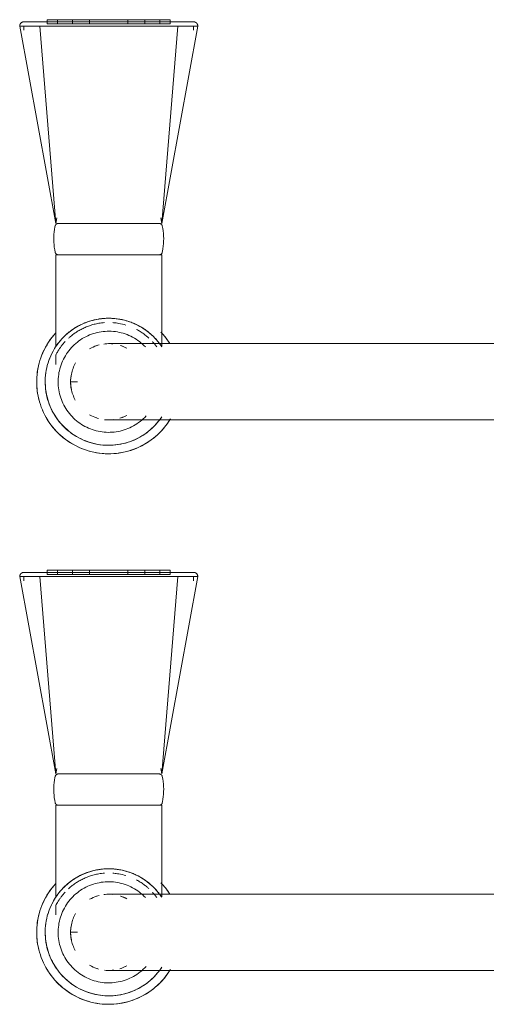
# Model space of a CAD drawing. Header units: millimetres. Extents: x -281 to 121694, y -16481 to 65128.
# Tile 30 of 256: x 21169 to 21279, y 13383 to 13615. Entities that reach past the tile are written whole.
import ezdxf

# ---------------------------------------------------------------- set-up
doc = ezdxf.new("R2010")
doc.units = ezdxf.units.MM
doc.layers.add('A--L74__VasteSanitaireVoorz', color=1, linetype='Continuous', lineweight=5)
doc.layers.add('A--L82__LosseGebruikersInvent', color=1, linetype='Continuous', lineweight=5)

# ---------------------------------------------------------------- blocks, each defined once
blk = doc.blocks.new('NLRS_82_FU_UN_spoekbak_gen_kad - spoelbak dxbxh 900x900x957-V434-L_80_ 16')
at = {"layer": 'A--L74__VasteSanitaireVoorz'}
for p, q in [((37.39, -44.82), (84, -36.32)), ((84, -41.04), (84, -36.32)), ((167.39, -44.82), (214, -36.32)), ((214, -41.04), (214, -36.32)), ((84, -37.32), (83, -37.32)), ((214, -37.32), (213, -37.32)), ((37.39, -44.82), (84, -41.04)), ((84, -73.61), (84, -41.04)), ((167.39, -44.82), (214, -41.04)), ((214, -73.61), (214, -41.04)), ((85.5, -42.82), (84.5, -42.82)), ((84.5, -42.82), (84.5, -71.82)), ((84.5, -42.82), (84.5, -71.82)), ((85.5, -71.82), (85.5, -42.82)), ((85.5, -71.82), (85.5, -42.82)), ((215.5, -42.82), (214.5, -42.82)), ((214.5, -42.82), (214.5, -71.82)), ((214.5, -42.82), (214.5, -71.82)), ((215.5, -71.82), (215.5, -42.82)), ((215.5, -71.82), (215.5, -42.82)), ((6.3, -44.82), (4.1, -44.82)), ((30, -44.82), (8.29, -44.82)), ((30, -69.82), (30, -44.82)), ((38.71, -45.05), (37.39, -44.82)), ((37.39, -45.25), (37.39, -69.4)), ((85.5, -45.24), (84.5, -45.24)), ((84.5, -45.24), (84.5, -69.41)), ((84.5, -45.24), (84.5, -69.41)), ((84.5, -69.41), (84.5, -45.24)), ((84.5, -69.41), (84.5, -45.24)), ((85.5, -69.41), (85.5, -45.24)), ((85.5, -69.41), (85.5, -45.24)), ((85.5, -45.24), (85.5, -69.41)), ((85.5, -45.24), (85.5, -69.41)), ((136.3, -44.82), (134.1, -44.82)), ((160, -44.82), (138.29, -44.82)), ((160, -69.82), (160, -44.82)), ((168.71, -45.05), (167.39, -44.82)), ((167.39, -45.25), (167.39, -69.4)), ((215.5, -45.24), (214.5, -45.24)), ((214.5, -45.24), (214.5, -69.41)), ((214.5, -45.24), (214.5, -69.41)), ((214.5, -69.41), (214.5, -45.24)), ((214.5, -69.41), (214.5, -45.24)), ((215.5, -69.41), (215.5, -45.24)), ((215.5, -69.41), (215.5, -45.24)), ((215.5, -45.24), (215.5, -69.41)), ((215.5, -45.24), (215.5, -69.41)), ((0, -48.49), (0, -49.97)), ((85.5, -48.79), (84.5, -48.79)), ((84.5, -48.79), (84.5, -65.85)), ((84.5, -48.79), (84.5, -65.85)), ((84.5, -65.85), (84.5, -48.79)), ((84.5, -65.85), (84.5, -48.79)), ((85.5, -65.85), (85.5, -48.79)), ((85.5, -65.85), (85.5, -48.79)), ((85.5, -48.79), (85.5, -65.85)), ((85.5, -48.79), (85.5, -65.85)), ((130, -48.49), (130, -49.97)), ((215.5, -48.79), (214.5, -48.79)), ((214.5, -48.79), (214.5, -65.85)), ((214.5, -48.79), (214.5, -65.85)), ((214.5, -65.85), (214.5, -48.79)), ((214.5, -65.85), (214.5, -48.79)), ((215.5, -65.85), (215.5, -48.79)), ((215.5, -65.85), (215.5, -48.79)), ((215.5, -48.79), (215.5, -65.85)), ((215.5, -48.79), (215.5, -65.85)), ((85.5, -52.79), (84.5, -52.79)), ((84.5, -52.79), (84.5, -61.86)), ((84.5, -52.79), (84.5, -61.86)), ((84.5, -61.86), (84.5, -52.79)), ((84.5, -61.86), (84.5, -52.79)), ((85.5, -61.86), (85.5, -52.79)), ((85.5, -61.86), (85.5, -52.79)), ((85.5, -52.79), (85.5, -61.86)), ((85.5, -52.79), (85.5, -61.86)), ((215.5, -52.79), (214.5, -52.79)), ((214.5, -52.79), (214.5, -61.86)), ((214.5, -52.79), (214.5, -61.86)), ((214.5, -61.86), (214.5, -52.79)), ((214.5, -61.86), (214.5, -52.79)), ((215.5, -61.86), (215.5, -52.79)), ((215.5, -61.86), (215.5, -52.79)), ((215.5, -52.79), (215.5, -61.86)), ((215.5, -52.79), (215.5, -61.86)), ((84, -59.18), (84, -55.47)), ((214, -59.18), (214, -55.47)), ((84.5, -61.86), (85.5, -61.86)), ((214.5, -61.86), (215.5, -61.86)), ((84.5, -65.85), (85.5, -65.85)), ((214.5, -65.85), (215.5, -65.85)), ((37.39, -69.82), (38.71, -69.6)), ((84.5, -69.41), (85.5, -69.41)), ((167.39, -69.82), (168.71, -69.6)), ((214.5, -69.41), (215.5, -69.41)), ((8.39, -69.82), (30, -69.82)), ((37.39, -69.82), (84, -78.33)), ((37.39, -69.82), (84, -73.61)), ((84.5, -71.82), (85.5, -71.82)), ((138.39, -69.82), (160, -69.82)), ((167.39, -69.82), (214, -78.33)), ((167.39, -69.82), (214, -73.61)), ((214.5, -71.82), (215.5, -71.82)), ((84, -73.61), (84, -72.93)), ((84, -78.33), (84, -73.61)), ((214, -73.61), (214, -72.93)), ((214, -78.33), (214, -73.61)), ((83, -77.33), (84, -77.33)), ((213, -77.33), (214, -77.33)), ((-9, -87.32), (-9, -177.32)), ((9, -177.32), (9, -87.32)), ((121, -87.32), (121, -177.32)), ((139, -177.32), (139, -87.32))]:
    blk.add_line(p, q, dxfattribs=at)
at = {"layer": 'A--L74__VasteSanitaireVoorz', "flags": 128}
for points in [[(84, -36.32), (84.04, -36.32), (84.08, -36.32), (84.12, -36.33), (84.16, -36.33), (84.2, -36.34), (84.24, -36.35), (84.28, -36.36), (84.31, -36.37), (84.35, -36.38), (84.39, -36.4), (84.43, -36.41), (84.46, -36.43), (84.5, -36.45), (84.53, -36.47), (84.56, -36.49), (84.6, -36.52), (84.63, -36.54), (84.66, -36.57), (84.69, -36.59), (84.72, -36.62), (84.74, -36.65), (84.77, -36.68), (84.8, -36.71), (84.82, -36.75), (84.84, -36.78), (84.86, -36.81), (84.88, -36.85), (84.9, -36.88), (84.92, -36.92), (84.93, -36.96), (84.95, -36.99), (84.96, -37.03), (84.97, -37.07), (84.98, -37.11), (84.99, -37.15), (84.99, -37.19), (85, -37.23), (85, -37.27), (85, -37.31), (85, -37.32)], [(214, -36.32), (214.04, -36.32), (214.08, -36.32), (214.12, -36.33), (214.16, -36.33), (214.2, -36.34), (214.24, -36.35), (214.28, -36.36), (214.31, -36.37), (214.35, -36.38), (214.39, -36.4), (214.43, -36.41), (214.46, -36.43), (214.5, -36.45), (214.53, -36.47), (214.56, -36.49), (214.6, -36.52), (214.63, -36.54), (214.66, -36.57), (214.69, -36.59), (214.72, -36.62), (214.74, -36.65), (214.77, -36.68), (214.8, -36.71), (214.82, -36.75), (214.84, -36.78), (214.86, -36.81), (214.88, -36.85), (214.9, -36.88), (214.92, -36.92), (214.93, -36.96), (214.95, -36.99), (214.96, -37.03), (214.97, -37.07), (214.98, -37.11), (214.99, -37.15), (214.99, -37.19), (215, -37.23), (215, -37.27), (215, -37.31), (215, -37.32)], [(85, -37.32), (85, -37.32), (85, -37.34), (85, -37.36), (85, -37.4), (85, -37.43)], [(85, -41.36), (85, -41.14), (85, -40.92), (85, -40.7), (85, -40.49), (85, -40.28), (85, -40.07), (85, -39.87), (85, -39.68), (85, -39.49), (85, -39.31), (85, -39.13), (85, -38.97), (85, -38.8), (85, -38.65), (85, -38.5), (85, -38.36), (85, -38.23), (85, -38.11), (85, -37.99), (85, -37.89), (85, -37.79), (85, -37.7), (85, -37.62), (85, -37.55), (85, -37.49), (85, -37.44), (85, -37.39), (85, -37.36), (85, -37.34), (85, -37.32), (85, -37.32)], [(85, -37.43), (85, -37.84), (85, -38.33), (85, -38.89), (85, -39.53), (85, -40.24), (85, -41.03), (85, -41.88), (85, -42.81), (85, -43.8), (85, -44.86), (85, -45.99), (85, -47.18), (85, -48.43), (85, -49.74), (85, -51.11), (85, -52.53), (85, -53.39)], [(215, -37.32), (215, -37.32), (215, -37.34), (215, -37.36), (215, -37.4), (215, -37.43)], [(215, -41.36), (215, -41.14), (215, -40.92), (215, -40.7), (215, -40.49), (215, -40.28), (215, -40.07), (215, -39.87), (215, -39.68), (215, -39.49), (215, -39.31), (215, -39.13), (215, -38.97), (215, -38.8), (215, -38.65), (215, -38.5), (215, -38.36), (215, -38.23), (215, -38.11), (215, -37.99), (215, -37.89), (215, -37.79), (215, -37.7), (215, -37.62), (215, -37.55), (215, -37.49), (215, -37.44), (215, -37.39), (215, -37.36), (215, -37.34), (215, -37.32), (215, -37.32)], [(215, -37.43), (215, -37.84), (215, -38.33), (215, -38.89), (215, -39.53), (215, -40.24), (215, -41.03), (215, -41.88), (215, -42.81), (215, -43.8), (215, -44.86), (215, -45.99), (215, -47.18), (215, -48.43), (215, -49.74), (215, -51.11), (215, -52.53), (215, -53.39)], [(0, -40.32), (-0.68, -40.34), (-1.36, -40.38), (-2.04, -40.45), (-2.71, -40.54), (-3.38, -40.66), (-4.04, -40.81), (-4.7, -40.99), (-5.35, -41.19), (-5.99, -41.41), (-6.62, -41.67), (-7.24, -41.94), (-7.85, -42.25), (-8.45, -42.57), (-9.03, -42.92), (-9.6, -43.29), (-10.15, -43.69), (-10.69, -44.11), (-11.21, -44.54), (-11.71, -45), (-12.2, -45.48), (-12.66, -45.98), (-13.1, -46.49), (-13.53, -47.03), (-13.93, -47.57), (-14.31, -48.14), (-14.66, -48.72), (-14.99, -49.31), (-15.3, -49.92), (-15.59, -50.54), (-15.84, -51.16), (-16.08, -51.8), (-16.29, -52.45), (-16.47, -53.11), (-16.62, -53.77), (-16.75, -54.43), (-16.85, -55.11), (-16.93, -55.78), (-16.98, -56.46), (-17, -57.14), (-16.99, -57.82), (-16.96, -58.5), (-16.9, -59.18), (-16.81, -59.85), (-16.7, -60.52), (-16.56, -61.19), (-16.39, -61.85), (-16.19, -62.5), (-15.97, -63.14), (-15.73, -63.77), (-15.46, -64.4), (-15.16, -65.01), (-14.84, -65.61), (-14.5, -66.2), (-14.13, -66.77), (-13.74, -67.33), (-13.33, -67.87), (-12.9, -68.39), (-12.45, -68.9), (-11.97, -69.39), (-11.48, -69.86), (-10.97, -70.31), (-10.44, -70.74), (-9.9, -71.14), (-9.34, -71.53), (-8.76, -71.89)], [(11.48, -44.79), (10.97, -44.34), (10.44, -43.91), (9.9, -43.5), (9.34, -43.12), (8.76, -42.76), (8.17, -42.42), (7.57, -42.1), (6.96, -41.81), (6.33, -41.55), (5.69, -41.31), (5.05, -41.09), (4.4, -40.9), (3.74, -40.74), (3.07, -40.6), (2.4, -40.49), (1.72, -40.41), (1.05, -40.36), (0.37, -40.33), (0, -40.32)], [(85, -73.28), (85, -71.42), (85, -69.53), (85, -67.62), (85, -65.7), (85, -63.76), (85, -61.81), (85, -59.86), (85, -57.9), (85, -55.94), (85, -53.98), (85, -52.03), (85, -50.09), (85, -48.15), (85, -46.24), (85, -44.34), (85, -42.46), (85, -41.36)], [(130, -40.32), (129.32, -40.34), (128.64, -40.38), (127.96, -40.45), (127.29, -40.54), (126.62, -40.66), (125.96, -40.81), (125.3, -40.99), (124.65, -41.19), (124.01, -41.41), (123.38, -41.67), (122.76, -41.94), (122.15, -42.25), (121.55, -42.57), (120.97, -42.92), (120.4, -43.29), (119.85, -43.69), (119.31, -44.11), (118.79, -44.54), (118.29, -45), (117.8, -45.48), (117.34, -45.98), (116.9, -46.49), (116.47, -47.03), (116.07, -47.57), (115.69, -48.14), (115.34, -48.72), (115.01, -49.31), (114.7, -49.92), (114.41, -50.54), (114.16, -51.16), (113.92, -51.8), (113.71, -52.45), (113.53, -53.11), (113.38, -53.77), (113.25, -54.43), (113.15, -55.11), (113.07, -55.78), (113.02, -56.46), (113, -57.14), (113.01, -57.82), (113.04, -58.5), (113.1, -59.18), (113.19, -59.85), (113.3, -60.52), (113.44, -61.19), (113.61, -61.85), (113.81, -62.5), (114.03, -63.14), (114.27, -63.77), (114.54, -64.4), (114.84, -65.01), (115.16, -65.61), (115.5, -66.2), (115.87, -66.77), (116.26, -67.33), (116.67, -67.87), (117.1, -68.39), (117.55, -68.9), (118.03, -69.39), (118.52, -69.86), (119.03, -70.31), (119.56, -70.74), (120.1, -71.14), (120.66, -71.53), (121.24, -71.89)], [(141.48, -44.79), (140.97, -44.34), (140.44, -43.91), (139.9, -43.5), (139.34, -43.12), (138.76, -42.76), (138.17, -42.42), (137.57, -42.1), (136.96, -41.81), (136.33, -41.55), (135.69, -41.31), (135.05, -41.09), (134.4, -40.9), (133.74, -40.74), (133.07, -40.6), (132.4, -40.49), (131.72, -40.41), (131.05, -40.36), (130.37, -40.33), (130, -40.32)], [(215, -73.28), (215, -71.42), (215, -69.53), (215, -67.62), (215, -65.7), (215, -63.76), (215, -61.81), (215, -59.86), (215, -57.9), (215, -55.94), (215, -53.98), (215, -52.03), (215, -50.09), (215, -48.15), (215, -46.24), (215, -44.34), (215, -42.46), (215, -41.36)], [(0, -42.32), (-0.6, -42.34), (-1.2, -42.37), (-1.8, -42.43), (-2.39, -42.52), (-2.98, -42.62), (-3.57, -42.75), (-4.15, -42.91), (-4.72, -43.09), (-5.28, -43.29), (-5.84, -43.51), (-6.39, -43.75), (-6.93, -44.02), (-7.45, -44.31), (-7.97, -44.62), (-8.47, -44.94), (-8.96, -45.29), (-9.43, -45.66), (-9.89, -46.05), (-10.33, -46.45), (-10.76, -46.87), (-11.17, -47.31), (-11.56, -47.77), (-11.93, -48.24), (-12.29, -48.72), (-12.62, -49.22), (-12.94, -49.73), (-13.23, -50.25), (-13.5, -50.79), (-13.75, -51.33), (-13.98, -51.89), (-14.19, -52.45), (-14.37, -53.02), (-14.53, -53.6), (-14.67, -54.19), (-14.78, -54.77), (-14.87, -55.37), (-14.94, -55.96), (-14.98, -56.56), (-15, -57.16), (-14.99, -57.76), (-14.96, -58.36), (-14.91, -58.96), (-14.83, -59.55), (-14.73, -60.15), (-14.61, -60.73), (-14.46, -61.31), (-14.29, -61.89), (-14.09, -62.46), (-13.88, -63.02), (-13.64, -63.57), (-13.38, -64.11), (-13.1, -64.64), (-12.79, -65.15), (-12.47, -65.66), (-12.13, -66.15), (-11.76, -66.63), (-11.38, -67.09), (-10.98, -67.54), (-10.57, -67.97), (-10.13, -68.38), (-9.68, -68.78), (-9.22, -69.16), (-8.73, -69.52), (-8.24, -69.86)], [(8.47, -69.7), (8.96, -69.36), (9.43, -68.99), (9.89, -68.6), (10.33, -68.2), (10.76, -67.77), (11.17, -67.34), (11.56, -66.88), (11.93, -66.41), (12.29, -65.93), (12.62, -65.43), (12.94, -64.92), (13.23, -64.39), (13.5, -63.86), (13.75, -63.31), (13.98, -62.76), (14.19, -62.2), (14.37, -61.62), (14.53, -61.05), (14.67, -60.46), (14.78, -59.87), (14.87, -59.28), (14.94, -58.68), (14.98, -58.09), (15, -57.49), (14.99, -56.89), (14.96, -56.29), (14.91, -55.69), (14.83, -55.09), (14.73, -54.5), (14.61, -53.92), (14.46, -53.33), (14.29, -52.76), (14.09, -52.19), (13.88, -51.63), (13.64, -51.08), (13.38, -50.54), (13.1, -50.01), (12.79, -49.49), (12.47, -48.99), (12.13, -48.5), (11.76, -48.02), (11.38, -47.56), (10.98, -47.11), (10.57, -46.68), (10.13, -46.26), (9.68, -45.87), (9.22, -45.49), (8.73, -45.13), (8.24, -44.79), (7.73, -44.47), (7.21, -44.17), (6.68, -43.89), (6.14, -43.64), (5.59, -43.4), (5.02, -43.19), (4.46, -43), (3.88, -42.83), (3.3, -42.69), (2.71, -42.57), (2.12, -42.47), (1.52, -42.4), (0.92, -42.35), (0.32, -42.33), (0, -42.32)], [(130, -42.32), (129.4, -42.34), (128.8, -42.37), (128.2, -42.43), (127.61, -42.52), (127.02, -42.62), (126.43, -42.75), (125.85, -42.91), (125.28, -43.09), (124.72, -43.29), (124.16, -43.51), (123.61, -43.75), (123.07, -44.02), (122.55, -44.31), (122.03, -44.62), (121.53, -44.94), (121.04, -45.29), (120.57, -45.66), (120.11, -46.05), (119.67, -46.45), (119.24, -46.87), (118.83, -47.31), (118.44, -47.77), (118.07, -48.24), (117.71, -48.72), (117.38, -49.22), (117.06, -49.73), (116.77, -50.25), (116.5, -50.79), (116.25, -51.33), (116.02, -51.89), (115.81, -52.45), (115.63, -53.02), (115.47, -53.6), (115.33, -54.19), (115.22, -54.77), (115.13, -55.37), (115.06, -55.96), (115.02, -56.56), (115, -57.16), (115.01, -57.76), (115.04, -58.36), (115.09, -58.96), (115.17, -59.55), (115.27, -60.15), (115.39, -60.73), (115.54, -61.31), (115.71, -61.89), (115.91, -62.46), (116.12, -63.02), (116.36, -63.57), (116.62, -64.11), (116.9, -64.64), (117.21, -65.15), (117.53, -65.66), (117.87, -66.15), (118.24, -66.63), (118.62, -67.09), (119.02, -67.54), (119.43, -67.97), (119.87, -68.38), (120.32, -68.78), (120.78, -69.16), (121.27, -69.52), (121.76, -69.86)], [(138.47, -69.7), (138.96, -69.36), (139.43, -68.99), (139.89, -68.6), (140.33, -68.2), (140.76, -67.77), (141.17, -67.34), (141.56, -66.88), (141.93, -66.41), (142.29, -65.93), (142.62, -65.43), (142.94, -64.92), (143.23, -64.39), (143.5, -63.86), (143.75, -63.31), (143.98, -62.76), (144.19, -62.2), (144.37, -61.62), (144.53, -61.05), (144.67, -60.46), (144.78, -59.87), (144.87, -59.28), (144.94, -58.68), (144.98, -58.09), (145, -57.49), (144.99, -56.89), (144.96, -56.29), (144.91, -55.69), (144.83, -55.09), (144.73, -54.5), (144.61, -53.92), (144.46, -53.33), (144.29, -52.76), (144.09, -52.19), (143.88, -51.63), (143.64, -51.08), (143.38, -50.54), (143.1, -50.01), (142.79, -49.49), (142.47, -48.99), (142.13, -48.5), (141.76, -48.02), (141.38, -47.56), (140.98, -47.11), (140.57, -46.68), (140.13, -46.26), (139.68, -45.87), (139.22, -45.49), (138.73, -45.13), (138.24, -44.79), (137.73, -44.47), (137.21, -44.17), (136.68, -43.89), (136.14, -43.64), (135.59, -43.4), (135.02, -43.19), (134.46, -43), (133.88, -42.83), (133.3, -42.69), (132.71, -42.57), (132.12, -42.47), (131.52, -42.4), (130.92, -42.35), (130.32, -42.33), (130, -42.32)], [(0, -45.39), (-0.48, -45.4), (-0.95, -45.42), (-1.43, -45.47), (-1.9, -45.54), (-2.37, -45.62), (-2.84, -45.73), (-3.3, -45.85), (-3.76, -45.99), (-4.21, -46.15), (-4.65, -46.33), (-5.08, -46.52), (-5.51, -46.74), (-5.93, -46.96), (-6.34, -47.21), (-6.74, -47.47), (-7.13, -47.75), (-7.51, -48.04), (-7.87, -48.35), (-8.22, -48.67), (-8.56, -49.01), (-8.89, -49.36), (-9.2, -49.72), (-9.5, -50.09), (-9.78, -50.48), (-10.05, -50.87), (-10.3, -51.28), (-10.53, -51.7), (-10.75, -52.12), (-10.94, -52.56), (-11.13, -53), (-11.29, -53.45), (-11.44, -53.9), (-11.56, -54.36), (-11.67, -54.83), (-11.76, -55.29), (-11.84, -55.77), (-11.89, -56.24), (-11.92, -56.72), (-11.94, -57.2), (-11.93, -57.67), (-11.91, -58.15), (-11.87, -58.63), (-11.81, -59.1), (-11.72, -59.57), (-11.63, -60.04), (-11.51, -60.5), (-11.37, -60.96), (-11.22, -61.41), (-11.05, -61.85), (-10.86, -62.29), (-10.65, -62.72), (-10.42, -63.14), (-10.18, -63.56), (-9.93, -63.96), (-9.65, -64.35), (-9.36, -64.73), (-9.06, -65.1), (-8.74, -65.45), (-8.41, -65.8), (-8.06, -66.13)], [(8.22, -65.98), (8.56, -65.64), (8.89, -65.29), (9.2, -64.93), (9.5, -64.56), (9.78, -64.17), (10.05, -63.77), (10.3, -63.37), (10.53, -62.95), (10.75, -62.53), (10.94, -62.09), (11.13, -61.65), (11.29, -61.2), (11.44, -60.75), (11.56, -60.29), (11.67, -59.82), (11.76, -59.35), (11.84, -58.88), (11.89, -58.41), (11.92, -57.93), (11.94, -57.45), (11.93, -56.98), (11.91, -56.5), (11.87, -56.02), (11.81, -55.55), (11.72, -55.08), (11.63, -54.61), (11.51, -54.15), (11.37, -53.69), (11.22, -53.24), (11.05, -52.79), (10.86, -52.36), (10.65, -51.93), (10.42, -51.5), (10.18, -51.09), (9.93, -50.69), (9.65, -50.3), (9.36, -49.92), (9.06, -49.55), (8.74, -49.19), (8.41, -48.85), (8.06, -48.52), (7.71, -48.21), (7.33, -47.9), (6.95, -47.62), (6.56, -47.35), (6.15, -47.09), (5.74, -46.86), (5.32, -46.64), (4.89, -46.43), (4.45, -46.24), (4, -46.08), (3.55, -45.92), (3.09, -45.79), (2.62, -45.68), (2.16, -45.58), (1.68, -45.51), (1.21, -45.45), (0.73, -45.41), (0.26, -45.39), (0, -45.39)], [(30, -45.42), (30, -45.39), (30, -45.36), (30.01, -45.33), (30.01, -45.3), (30.01, -45.27), (30.02, -45.24), (30.03, -45.21), (30.04, -45.18), (30.05, -45.16), (30.06, -45.13), (30.07, -45.1), (30.08, -45.07), (30.1, -45.05), (30.11, -45.02), (30.13, -45), (30.15, -44.97), (30.17, -44.95), (30.19, -44.92), (30.21, -44.9), (30.23, -44.88), (30.25, -44.86), (30.27, -44.84), (30.3, -44.82), (30.32, -44.8), (30.34, -44.79), (30.37, -44.77), (30.4, -44.76), (30.42, -44.74), (30.45, -44.73), (30.48, -44.72), (30.51, -44.71), (30.53, -44.7), (30.56, -44.69), (30.59, -44.69)], [(30, -45.42), (30, -45.43), (30, -45.46), (30, -45.5), (30, -45.57), (30, -45.66), (30, -45.76), (30, -45.88), (30, -46.02), (30, -46.18), (30, -46.36), (30, -46.55), (30, -46.76), (30, -46.99), (30, -47.24), (30, -47.5), (30, -47.78), (30, -48.07), (30, -48.37), (30, -48.7), (30, -49.03), (30, -49.38), (30, -49.74), (30, -50.11), (30, -50.5), (30, -50.89), (30, -51.3), (30, -51.71), (30, -52.14), (30, -52.57), (30, -53.01), (30, -53.46), (30, -53.91), (30, -54.37), (30, -54.83), (30, -55.3), (30, -55.77), (30, -56.24), (30, -56.72), (30, -57.2), (30, -57.67), (30, -58.15), (30, -58.62), (30, -59.09), (30, -59.56), (30, -60.03), (30, -60.49), (30, -60.95), (30, -61.4), (30, -61.84), (30, -62.28), (30, -62.71), (30, -63.13), (30, -63.54), (30, -63.94), (30, -64.33), (30, -64.71), (30, -65.08), (30, -65.43), (30, -65.77), (30, -66.1), (30, -66.42), (30, -66.72), (30, -67), (30, -67.27), (30, -67.52), (30, -67.76), (30, -67.98), (30, -68.19), (30, -68.37), (30, -68.54), (30, -68.69), (30, -68.82), (30, -68.94), (30, -69.03), (30, -69.11), (30, -69.17), (30, -69.21), (30, -69.23), (30, -69.23)], [(30, -46.46), (30, -46.28), (30, -46.11), (30, -45.96), (30, -45.82), (30, -45.71), (30, -45.62), (30, -45.54), (30, -45.48), (30, -45.44), (30, -45.42), (30, -45.42)], [(30.59, -44.69), (31.18, -44.57), (31.78, -44.48), (32.37, -44.42), (32.97, -44.38), (33.57, -44.36), (34.17, -44.37), (34.77, -44.4), (35.37, -44.45), (35.96, -44.53), (36.55, -44.64), (36.8, -44.69)], [(36.8, -44.69), (36.83, -44.69), (36.86, -44.7), (36.88, -44.71), (36.91, -44.72), (36.94, -44.73), (36.97, -44.74), (36.99, -44.76), (37.02, -44.77), (37.05, -44.79), (37.07, -44.8), (37.1, -44.82), (37.12, -44.84), (37.14, -44.86), (37.16, -44.88), (37.18, -44.9), (37.21, -44.92), (37.22, -44.95), (37.24, -44.97), (37.26, -44.99), (37.28, -45.02), (37.29, -45.05), (37.31, -45.07), (37.32, -45.1), (37.33, -45.13), (37.34, -45.15), (37.35, -45.18), (37.36, -45.21), (37.37, -45.24), (37.38, -45.27), (37.38, -45.3), (37.39, -45.33), (37.39, -45.36), (37.39, -45.39), (37.39, -45.42)], [(37.39, -69.23), (37.39, -69.22), (37.39, -69.19), (37.39, -69.14), (37.39, -69.08), (37.39, -68.99), (37.39, -68.89), (37.39, -68.77), (37.39, -68.62), (37.39, -68.47), (37.39, -68.29), (37.39, -68.09), (37.39, -67.88), (37.39, -67.66), (37.39, -67.41), (37.39, -67.15), (37.39, -66.87), (37.39, -66.58), (37.39, -66.27), (37.39, -65.95), (37.39, -65.62), (37.39, -65.27), (37.39, -64.91), (37.39, -64.54), (37.39, -64.15), (37.39, -63.76), (37.39, -63.35), (37.39, -62.93), (37.39, -62.51), (37.39, -62.08), (37.39, -61.64), (37.39, -61.19), (37.39, -60.74), (37.39, -60.28), (37.39, -59.81), (37.39, -59.35), (37.39, -58.88), (37.39, -58.4), (37.39, -57.93), (37.39, -57.45), (37.39, -56.98), (37.39, -56.5), (37.39, -56.03), (37.39, -55.55), (37.39, -55.08), (37.39, -54.62), (37.39, -54.16), (37.39, -53.7), (37.39, -53.25), (37.39, -52.81), (37.39, -52.37), (37.39, -51.94), (37.39, -51.52), (37.39, -51.11), (37.39, -50.71), (37.39, -50.32), (37.39, -49.94), (37.39, -49.57), (37.39, -49.22), (37.39, -48.87), (37.39, -48.55), (37.39, -48.23), (37.39, -47.93), (37.39, -47.65), (37.39, -47.38), (37.39, -47.12), (37.39, -46.89), (37.39, -46.67), (37.39, -46.46), (37.39, -46.28), (37.39, -46.11), (37.39, -45.96), (37.39, -45.82), (37.39, -45.71), (37.39, -45.62), (37.39, -45.54), (37.39, -45.48), (37.39, -45.44), (37.39, -45.42), (37.39, -45.42)], [(37.39, -45.42), (37.39, -45.43), (37.39, -45.46), (37.39, -45.5), (37.39, -45.57), (37.39, -45.66), (37.39, -45.76), (37.39, -45.88), (37.39, -46.02), (37.39, -46.18), (37.39, -46.36)], [(130, -45.39), (129.52, -45.4), (129.05, -45.42), (128.57, -45.47), (128.1, -45.54), (127.63, -45.62), (127.16, -45.73), (126.7, -45.85), (126.24, -45.99), (125.79, -46.15), (125.35, -46.33), (124.92, -46.52), (124.49, -46.74), (124.07, -46.96), (123.66, -47.21), (123.26, -47.47), (122.87, -47.75), (122.49, -48.04), (122.13, -48.35), (121.78, -48.67), (121.44, -49.01), (121.11, -49.36), (120.8, -49.72), (120.5, -50.09), (120.22, -50.48), (119.95, -50.87), (119.7, -51.28), (119.47, -51.7), (119.25, -52.12), (119.06, -52.56), (118.87, -53), (118.71, -53.45), (118.56, -53.9), (118.44, -54.36), (118.33, -54.83), (118.24, -55.29), (118.16, -55.77), (118.11, -56.24), (118.08, -56.72), (118.06, -57.2), (118.07, -57.67), (118.09, -58.15), (118.13, -58.63), (118.19, -59.1), (118.28, -59.57), (118.37, -60.04), (118.49, -60.5), (118.63, -60.96), (118.78, -61.41), (118.95, -61.85), (119.14, -62.29), (119.35, -62.72), (119.58, -63.14), (119.82, -63.56), (120.07, -63.96), (120.35, -64.35), (120.64, -64.73), (120.94, -65.1), (121.26, -65.45), (121.59, -65.8), (121.94, -66.13)], [(138.22, -65.98), (138.56, -65.64), (138.89, -65.29), (139.2, -64.93), (139.5, -64.56), (139.78, -64.17), (140.05, -63.77), (140.3, -63.37), (140.53, -62.95), (140.75, -62.53), (140.94, -62.09), (141.13, -61.65), (141.29, -61.2), (141.44, -60.75), (141.56, -60.29), (141.67, -59.82), (141.76, -59.35), (141.84, -58.88), (141.89, -58.41), (141.92, -57.93), (141.94, -57.45), (141.93, -56.98), (141.91, -56.5), (141.87, -56.02), (141.81, -55.55), (141.72, -55.08), (141.63, -54.61), (141.51, -54.15), (141.37, -53.69), (141.22, -53.24), (141.05, -52.79), (140.86, -52.36), (140.65, -51.93), (140.42, -51.5), (140.18, -51.09), (139.93, -50.69), (139.65, -50.3), (139.36, -49.92), (139.06, -49.55), (138.74, -49.19), (138.41, -48.85), (138.06, -48.52), (137.71, -48.21), (137.33, -47.9), (136.95, -47.62), (136.56, -47.35), (136.15, -47.09), (135.74, -46.86), (135.32, -46.64), (134.89, -46.43), (134.45, -46.24), (134, -46.08), (133.55, -45.92), (133.09, -45.79), (132.62, -45.68), (132.16, -45.58), (131.68, -45.51), (131.21, -45.45), (130.73, -45.41), (130.26, -45.39), (130, -45.39)], [(160, -45.42), (160, -45.39), (160, -45.36), (160.01, -45.33), (160.01, -45.3), (160.01, -45.27), (160.02, -45.24), (160.03, -45.21), (160.04, -45.18), (160.05, -45.16), (160.06, -45.13), (160.07, -45.1), (160.08, -45.07), (160.1, -45.05), (160.11, -45.02), (160.13, -45), (160.15, -44.97), (160.17, -44.95), (160.19, -44.92), (160.21, -44.9), (160.23, -44.88), (160.25, -44.86), (160.27, -44.84), (160.3, -44.82), (160.32, -44.8), (160.34, -44.79), (160.37, -44.77), (160.4, -44.76), (160.42, -44.74), (160.45, -44.73), (160.48, -44.72), (160.51, -44.71), (160.53, -44.7), (160.56, -44.69), (160.59, -44.69)], [(160, -45.42), (160, -45.43), (160, -45.46), (160, -45.5), (160, -45.57), (160, -45.66), (160, -45.76), (160, -45.88), (160, -46.02), (160, -46.18), (160, -46.36), (160, -46.55), (160, -46.76), (160, -46.99), (160, -47.24), (160, -47.5), (160, -47.78), (160, -48.07), (160, -48.37), (160, -48.7), (160, -49.03), (160, -49.38), (160, -49.74), (160, -50.11), (160, -50.5), (160, -50.89), (160, -51.3), (160, -51.71), (160, -52.14), (160, -52.57), (160, -53.01), (160, -53.46), (160, -53.91), (160, -54.37), (160, -54.83), (160, -55.3), (160, -55.77), (160, -56.24), (160, -56.72), (160, -57.2), (160, -57.67), (160, -58.15), (160, -58.62), (160, -59.09), (160, -59.56), (160, -60.03), (160, -60.49), (160, -60.95), (160, -61.4), (160, -61.84), (160, -62.28), (160, -62.71), (160, -63.13), (160, -63.54), (160, -63.94), (160, -64.33), (160, -64.71), (160, -65.08), (160, -65.43), (160, -65.77), (160, -66.1), (160, -66.42), (160, -66.72), (160, -67), (160, -67.27), (160, -67.52), (160, -67.76), (160, -67.98), (160, -68.19), (160, -68.37), (160, -68.54), (160, -68.69), (160, -68.82), (160, -68.94), (160, -69.03), (160, -69.11), (160, -69.17), (160, -69.21), (160, -69.23), (160, -69.23)], [(160, -46.46), (160, -46.28), (160, -46.11), (160, -45.96), (160, -45.82), (160, -45.71), (160, -45.62), (160, -45.54), (160, -45.48), (160, -45.44), (160, -45.42), (160, -45.42)], [(160.59, -44.69), (161.18, -44.57), (161.78, -44.48), (162.37, -44.42), (162.97, -44.38), (163.57, -44.36), (164.17, -44.37), (164.77, -44.4), (165.37, -44.45), (165.96, -44.53), (166.55, -44.64), (166.8, -44.69)], [(166.8, -44.69), (166.83, -44.69), (166.86, -44.7), (166.88, -44.71), (166.91, -44.72), (166.94, -44.73), (166.97, -44.74), (166.99, -44.76), (167.02, -44.77), (167.05, -44.79), (167.07, -44.8), (167.1, -44.82), (167.12, -44.84), (167.14, -44.86), (167.16, -44.88), (167.18, -44.9), (167.21, -44.92), (167.22, -44.95), (167.24, -44.97), (167.26, -44.99), (167.28, -45.02), (167.29, -45.05), (167.31, -45.07), (167.32, -45.1), (167.33, -45.13), (167.34, -45.15), (167.35, -45.18), (167.36, -45.21), (167.37, -45.24), (167.38, -45.27), (167.38, -45.3), (167.39, -45.33), (167.39, -45.36), (167.39, -45.39), (167.39, -45.42)], [(167.39, -69.23), (167.39, -69.22), (167.39, -69.19), (167.39, -69.14), (167.39, -69.08), (167.39, -68.99), (167.39, -68.89), (167.39, -68.77), (167.39, -68.62), (167.39, -68.47), (167.39, -68.29), (167.39, -68.09), (167.39, -67.88), (167.39, -67.66), (167.39, -67.41), (167.39, -67.15), (167.39, -66.87), (167.39, -66.58), (167.39, -66.27), (167.39, -65.95), (167.39, -65.62), (167.39, -65.27), (167.39, -64.91), (167.39, -64.54), (167.39, -64.15), (167.39, -63.76), (167.39, -63.35), (167.39, -62.93), (167.39, -62.51), (167.39, -62.08), (167.39, -61.64), (167.39, -61.19), (167.39, -60.74), (167.39, -60.28), (167.39, -59.81), (167.39, -59.35), (167.39, -58.88), (167.39, -58.4), (167.39, -57.93), (167.39, -57.45), (167.39, -56.98), (167.39, -56.5), (167.39, -56.03), (167.39, -55.55), (167.39, -55.08), (167.39, -54.62), (167.39, -54.16), (167.39, -53.7), (167.39, -53.25), (167.39, -52.81), (167.39, -52.37), (167.39, -51.94), (167.39, -51.52), (167.39, -51.11), (167.39, -50.71), (167.39, -50.32), (167.39, -49.94), (167.39, -49.57), (167.39, -49.22), (167.39, -48.87), (167.39, -48.55), (167.39, -48.23), (167.39, -47.93), (167.39, -47.65), (167.39, -47.38), (167.39, -47.12), (167.39, -46.89), (167.39, -46.67), (167.39, -46.46), (167.39, -46.28), (167.39, -46.11), (167.39, -45.96), (167.39, -45.82), (167.39, -45.71), (167.39, -45.62), (167.39, -45.54), (167.39, -45.48), (167.39, -45.44), (167.39, -45.42), (167.39, -45.42)], [(167.39, -45.42), (167.39, -45.43), (167.39, -45.46), (167.39, -45.5), (167.39, -45.57), (167.39, -45.66), (167.39, -45.76), (167.39, -45.88), (167.39, -46.02), (167.39, -46.18), (167.39, -46.36)], [(-4.33, -49.43), (-4.01, -49.27), (-3.68, -49.11), (-3.35, -48.97), (-3.01, -48.84), (-2.67, -48.73), (-2.33, -48.63), (-1.98, -48.54), (-1.63, -48.47), (-1.27, -48.41), (-0.91, -48.37), (-0.55, -48.34), (-0.19, -48.33), (0, -48.32)], [(0, -48.32), (0.36, -48.33), (0.72, -48.35), (1.08, -48.39), (1.43, -48.44), (1.79, -48.5), (2.14, -48.58), (2.49, -48.67), (2.83, -48.78), (3.17, -48.9), (3.5, -49.03), (3.83, -49.18), (4.16, -49.34), (4.47, -49.51)], [(125.67, -49.43), (125.99, -49.27), (126.32, -49.11), (126.65, -48.97), (126.99, -48.84), (127.33, -48.73), (127.67, -48.63), (128.02, -48.54), (128.37, -48.47), (128.73, -48.41), (129.09, -48.37), (129.45, -48.34), (129.81, -48.33), (130, -48.32)], [(130, -48.32), (130.36, -48.33), (130.72, -48.35), (131.08, -48.39), (131.43, -48.44), (131.79, -48.5), (132.14, -48.58), (132.49, -48.67), (132.83, -48.78), (133.17, -48.9), (133.5, -49.03), (133.83, -49.18), (134.16, -49.34), (134.47, -49.51)], [(85, -53.39), (85, -53.57), (85, -53.76), (85, -53.96), (85, -54.16), (85, -54.37), (85, -54.58), (85, -54.79), (85, -55.01), (85, -55.24), (85, -55.46), (85, -55.69), (85, -55.92), (85, -56.16), (85, -56.4), (85, -56.63), (85, -56.87), (85, -57.11), (85, -57.35), (85, -57.59), (85, -57.83), (85, -58.07), (85, -58.31), (85, -58.54), (85, -58.78), (85, -59.01), (85, -59.24), (85, -59.46), (85, -59.69), (85, -59.9), (85, -60.12), (85, -60.33), (85, -60.53), (85, -60.73), (85, -60.93), (85, -61.12), (85, -61.26)], [(215, -53.39), (215, -53.57), (215, -53.76), (215, -53.96), (215, -54.16), (215, -54.37), (215, -54.58), (215, -54.79), (215, -55.01), (215, -55.24), (215, -55.46), (215, -55.69), (215, -55.92), (215, -56.16), (215, -56.4), (215, -56.63), (215, -56.87), (215, -57.11), (215, -57.35), (215, -57.59), (215, -57.83), (215, -58.07), (215, -58.31), (215, -58.54), (215, -58.78), (215, -59.01), (215, -59.24), (215, -59.46), (215, -59.69), (215, -59.9), (215, -60.12), (215, -60.33), (215, -60.53), (215, -60.73), (215, -60.93), (215, -61.12), (215, -61.26)], [(-8.68, -54.93), (-8.57, -54.59), (-8.46, -54.24)], [(8.51, -54.4), (8.62, -54.74), (8.72, -55.09)], [(121.32, -54.93), (121.43, -54.59), (121.54, -54.24)], [(138.51, -54.4), (138.62, -54.74), (138.72, -55.09)], [(-8.92, -58.5), (-8.96, -58.14), (-8.99, -57.78), (-9, -57.42), (-9, -57.06), (-8.98, -56.7), (-8.95, -56.34)], [(-9, -57.32), (-9, -57.35), (-9, -57.42), (-9, -57.54), (-9, -57.71), (-9, -57.92), (-9, -58.18), (-9, -58.49), (-9, -58.85), (-9, -59.25), (-9, -59.69), (-9, -60.18), (-9, -60.71), (-9, -61.29), (-9, -61.91), (-9, -62.56), (-9, -63.26), (-9, -64), (-9, -64.77), (-9, -65.58), (-9, -66.42), (-9, -67.3), (-9, -68.21), (-9, -69.15), (-9, -70.12), (-9, -71.11), (-9, -72.14), (-9, -73.18), (-9, -74.25), (-9, -75.34), (-9, -76.45), (-9, -77.58), (-9, -78.72), (-9, -79.88), (-9, -81.05), (-9, -82.22), (-9, -83.41), (-9, -84.6), (-9, -85.8), (-9, -87), (-9, -87.32)], [(8.92, -56.15), (8.96, -56.51), (8.99, -56.87), (9, -57.23), (9, -57.59), (8.98, -57.95), (8.95, -58.3)], [(9, -87.32), (9, -86.12), (9, -84.93), (9, -83.73), (9, -82.54), (9, -81.36), (9, -80.19), (9, -79.03), (9, -77.89), (9, -76.76), (9, -75.64), (9, -74.55), (9, -73.47), (9, -72.42), (9, -71.39), (9, -70.38), (9, -69.41), (9, -68.46), (9, -67.54), (9, -66.66), (9, -65.8), (9, -64.98), (9, -64.2), (9, -63.46), (9, -62.75), (9, -62.08), (9, -61.45), (9, -60.87), (9, -60.32), (9, -59.82), (9, -59.36), (9, -58.95), (9, -58.58), (9, -58.26), (9, -57.99), (9, -57.76), (9, -57.58), (9, -57.45), (9, -57.36), (9, -57.33)], [(121.08, -58.5), (121.04, -58.14), (121.01, -57.78), (121, -57.42), (121, -57.06), (121.02, -56.7), (121.05, -56.34)], [(121, -57.32), (121, -57.35), (121, -57.42), (121, -57.54), (121, -57.71), (121, -57.92), (121, -58.18), (121, -58.49), (121, -58.85), (121, -59.25), (121, -59.69), (121, -60.18), (121, -60.71), (121, -61.29), (121, -61.91), (121, -62.56), (121, -63.26), (121, -64), (121, -64.77), (121, -65.58), (121, -66.42), (121, -67.3), (121, -68.21), (121, -69.15), (121, -70.12), (121, -71.11), (121, -72.14), (121, -73.18), (121, -74.25), (121, -75.34), (121, -76.45), (121, -77.58), (121, -78.72), (121, -79.88), (121, -81.05), (121, -82.22), (121, -83.41), (121, -84.6), (121, -85.8), (121, -87), (121, -87.32)], [(138.92, -56.15), (138.96, -56.51), (138.99, -56.87), (139, -57.23), (139, -57.59), (138.98, -57.95), (138.95, -58.3)], [(139, -87.32), (139, -86.12), (139, -84.93), (139, -83.73), (139, -82.54), (139, -81.36), (139, -80.19), (139, -79.03), (139, -77.89), (139, -76.76), (139, -75.64), (139, -74.55), (139, -73.47), (139, -72.42), (139, -71.39), (139, -70.38), (139, -69.41), (139, -68.46), (139, -67.54), (139, -66.66), (139, -65.8), (139, -64.98), (139, -64.2), (139, -63.46), (139, -62.75), (139, -62.08), (139, -61.45), (139, -60.87), (139, -60.32), (139, -59.82), (139, -59.36), (139, -58.95), (139, -58.58), (139, -58.26), (139, -57.99), (139, -57.76), (139, -57.58), (139, -57.45), (139, -57.36), (139, -57.33)], [(-8.1, -61.25), (-8.25, -60.92), (-8.39, -60.59), (-8.51, -60.25), (-8.62, -59.9)], [(8.57, -60.06), (8.46, -60.4), (8.33, -60.74), (8.18, -61.07), (8.03, -61.39)], [(121.9, -61.25), (121.75, -60.92), (121.61, -60.59), (121.49, -60.25), (121.38, -59.9)], [(138.57, -60.06), (138.46, -60.4), (138.33, -60.74), (138.18, -61.07), (138.03, -61.39)], [(85, -61.26), (85, -62.71), (85, -64.11), (85, -65.46), (85, -66.74), (85, -67.97), (85, -69.13), (85, -70.23), (85, -71.26), (85, -72.23), (85, -73.13), (85, -73.95), (85, -74.71), (85, -75.39), (85, -76), (85, -76.53), (85, -76.99), (85, -77.22)], [(215, -61.26), (215, -62.71), (215, -64.11), (215, -65.46), (215, -66.74), (215, -67.97), (215, -69.13), (215, -70.23), (215, -71.26), (215, -72.23), (215, -73.13), (215, -73.95), (215, -74.71), (215, -75.39), (215, -76), (215, -76.53), (215, -76.99), (215, -77.22)], [(9.03, -71.73), (9.6, -71.35), (10.15, -70.96), (10.69, -70.54), (11.21, -70.1), (11.71, -69.65)], [(30, -69.23), (30, -69.22), (30, -69.19), (30, -69.14), (30, -69.08), (30, -68.99), (30, -68.89), (30, -68.77), (30, -68.62), (30, -68.47), (30, -68.29)], [(30.59, -69.96), (30.57, -69.96), (30.54, -69.95), (30.51, -69.94), (30.48, -69.93), (30.45, -69.92), (30.42, -69.9), (30.4, -69.89), (30.37, -69.88), (30.35, -69.86), (30.32, -69.84), (30.3, -69.83), (30.27, -69.81), (30.25, -69.79), (30.23, -69.77), (30.21, -69.75), (30.19, -69.72), (30.17, -69.7), (30.15, -69.68), (30.13, -69.65), (30.12, -69.63), (30.1, -69.6), (30.09, -69.58), (30.07, -69.55), (30.06, -69.52), (30.05, -69.49), (30.04, -69.47), (30.03, -69.44), (30.02, -69.41), (30.02, -69.38), (30.01, -69.35), (30.01, -69.32), (30, -69.29), (30, -69.26), (30, -69.23)], [(37.39, -69.23), (37.39, -69.26), (37.39, -69.29), (37.39, -69.32), (37.38, -69.35), (37.38, -69.38), (37.37, -69.41), (37.36, -69.44), (37.35, -69.46), (37.34, -69.49), (37.33, -69.52), (37.32, -69.55), (37.31, -69.57), (37.29, -69.6), (37.28, -69.63), (37.26, -69.65), (37.24, -69.68), (37.23, -69.7), (37.21, -69.72), (37.19, -69.75), (37.17, -69.77), (37.14, -69.79), (37.12, -69.81), (37.1, -69.83), (37.07, -69.84), (37.05, -69.86), (37.02, -69.88), (37, -69.89), (36.97, -69.9), (36.94, -69.92), (36.91, -69.93), (36.89, -69.94), (36.86, -69.95), (36.83, -69.96), (36.8, -69.96)], [(37.39, -68.19), (37.39, -68.37), (37.39, -68.54), (37.39, -68.69), (37.39, -68.82), (37.39, -68.94), (37.39, -69.03), (37.39, -69.11), (37.39, -69.17), (37.39, -69.21), (37.39, -69.23), (37.39, -69.23)], [(139.03, -71.73), (139.6, -71.35), (140.15, -70.96), (140.69, -70.54), (141.21, -70.1), (141.71, -69.65)], [(160, -69.23), (160, -69.22), (160, -69.19), (160, -69.14), (160, -69.08), (160, -68.99), (160, -68.89), (160, -68.77), (160, -68.62), (160, -68.47), (160, -68.29)], [(160.59, -69.96), (160.57, -69.96), (160.54, -69.95), (160.51, -69.94), (160.48, -69.93), (160.45, -69.92), (160.42, -69.9), (160.4, -69.89), (160.37, -69.88), (160.35, -69.86), (160.32, -69.84), (160.3, -69.83), (160.27, -69.81), (160.25, -69.79), (160.23, -69.77), (160.21, -69.75), (160.19, -69.72), (160.17, -69.7), (160.15, -69.68), (160.13, -69.65), (160.12, -69.63), (160.1, -69.6), (160.09, -69.58), (160.07, -69.55), (160.06, -69.52), (160.05, -69.49), (160.04, -69.47), (160.03, -69.44), (160.02, -69.41), (160.02, -69.38), (160.01, -69.35), (160.01, -69.32), (160, -69.29), (160, -69.26), (160, -69.23)], [(167.39, -69.23), (167.39, -69.26), (167.39, -69.29), (167.39, -69.32), (167.38, -69.35), (167.38, -69.38), (167.37, -69.41), (167.36, -69.44), (167.35, -69.46), (167.34, -69.49), (167.33, -69.52), (167.32, -69.55), (167.31, -69.57), (167.29, -69.6), (167.28, -69.63), (167.26, -69.65), (167.24, -69.68), (167.23, -69.7), (167.21, -69.72), (167.19, -69.75), (167.17, -69.77), (167.14, -69.79), (167.12, -69.81), (167.1, -69.83), (167.07, -69.84), (167.05, -69.86), (167.02, -69.88), (167, -69.89), (166.97, -69.9), (166.94, -69.92), (166.91, -69.93), (166.89, -69.94), (166.86, -69.95), (166.83, -69.96), (166.8, -69.96)], [(167.39, -68.19), (167.39, -68.37), (167.39, -68.54), (167.39, -68.69), (167.39, -68.82), (167.39, -68.94), (167.39, -69.03), (167.39, -69.11), (167.39, -69.17), (167.39, -69.21), (167.39, -69.23), (167.39, -69.23)], [(36.8, -69.96), (36.21, -70.07), (35.61, -70.16), (35.02, -70.23), (34.42, -70.27), (33.82, -70.29), (33.22, -70.28), (32.62, -70.25), (32.02, -70.19), (31.43, -70.11), (30.84, -70.01), (30.59, -69.96)], [(166.8, -69.96), (166.21, -70.07), (165.61, -70.16), (165.02, -70.23), (164.42, -70.27), (163.82, -70.29), (163.22, -70.28), (162.62, -70.25), (162.02, -70.19), (161.43, -70.11), (160.84, -70.01), (160.59, -69.96)], [(85, -77.33), (85, -77.32), (85, -77.31), (85, -77.29), (85, -77.25), (85, -77.21), (85, -77.16), (85, -77.1), (85, -77.02), (85, -76.94), (85, -76.86), (85, -76.76), (85, -76.65), (85, -76.54), (85, -76.41), (85, -76.28), (85, -76.14), (85, -75.99), (85, -75.84), (85, -75.68), (85, -75.51), (85, -75.33), (85, -75.15), (85, -74.96), (85, -74.77), (85, -74.57), (85, -74.37), (85, -74.16), (85, -73.94), (85, -73.73), (85, -73.5), (85, -73.28)], [(215, -77.33), (215, -77.32), (215, -77.31), (215, -77.29), (215, -77.25), (215, -77.21), (215, -77.16), (215, -77.1), (215, -77.02), (215, -76.94), (215, -76.86), (215, -76.76), (215, -76.65), (215, -76.54), (215, -76.41), (215, -76.28), (215, -76.14), (215, -75.99), (215, -75.84), (215, -75.68), (215, -75.51), (215, -75.33), (215, -75.15), (215, -74.96), (215, -74.77), (215, -74.57), (215, -74.37), (215, -74.16), (215, -73.94), (215, -73.73), (215, -73.5), (215, -73.28)], [(85, -77.33), (85, -77.37), (85, -77.41), (84.99, -77.45), (84.99, -77.49), (84.98, -77.53), (84.97, -77.57), (84.96, -77.61), (84.95, -77.64), (84.94, -77.68), (84.92, -77.72), (84.9, -77.76), (84.89, -77.79), (84.87, -77.83), (84.85, -77.86), (84.83, -77.89), (84.8, -77.93), (84.78, -77.96), (84.75, -77.99), (84.72, -78.02), (84.7, -78.05), (84.67, -78.07), (84.64, -78.1), (84.61, -78.12), (84.57, -78.15), (84.54, -78.17), (84.51, -78.19), (84.47, -78.21), (84.44, -78.23), (84.4, -78.25), (84.36, -78.26), (84.32, -78.27), (84.29, -78.29), (84.25, -78.3), (84.21, -78.31), (84.17, -78.31), (84.13, -78.32), (84.09, -78.33), (84.05, -78.33), (84.01, -78.33), (84, -78.33)], [(85, -77.22), (85, -77.26), (85, -77.29), (85, -77.31), (85, -77.33), (85, -77.33)], [(215, -77.33), (215, -77.37), (215, -77.41), (214.99, -77.45), (214.99, -77.49), (214.98, -77.53), (214.97, -77.57), (214.96, -77.61), (214.95, -77.64), (214.94, -77.68), (214.92, -77.72), (214.9, -77.76), (214.89, -77.79), (214.87, -77.83), (214.85, -77.86), (214.83, -77.89), (214.8, -77.93), (214.78, -77.96), (214.75, -77.99), (214.72, -78.02), (214.7, -78.05), (214.67, -78.07), (214.64, -78.1), (214.61, -78.12), (214.57, -78.15), (214.54, -78.17), (214.51, -78.19), (214.47, -78.21), (214.44, -78.23), (214.4, -78.25), (214.36, -78.26), (214.32, -78.27), (214.29, -78.29), (214.25, -78.3), (214.21, -78.31), (214.17, -78.31), (214.13, -78.32), (214.09, -78.33), (214.05, -78.33), (214.01, -78.33), (214, -78.33)], [(215, -77.22), (215, -77.26), (215, -77.29), (215, -77.31), (215, -77.33), (215, -77.33)]]:
    blk.add_lwpolyline(points, dxfattribs=at)
at = {"layer": 'A--L74__VasteSanitaireVoorz'}
for centre, radius, start, end in [((0, -57.32), 17, 111.152, 238.6989), ((0, -57.32), 17, 90, 104.9714), ((0, -57.32), 17, 75.0026, 90), ((0, -57.32), 17, 49.3307, 68.7456), ((130, -57.32), 17, 113.4983, 238.6989), ((130, -57.32), 17, 90, 104.9714), ((130, -57.32), 17, 75.0026, 90), ((130, -57.32), 17, 49.3307, 68.7456), ((0, -57.32), 15, 90, 235.403), ((0, -57.32), 15, 82.7828, 90), ((0, -57.32), 15, 64.2332, 74.1694), ((130, -57.32), 15, 90, 235.403), ((130, -57.32), 15, 82.7828, 90), ((130, -57.32), 15, 64.2332, 74.1694), ((0, -57.32), 15, 45.7612, 60.3702), ((130, -57.32), 15, 45.7612, 60.3702), ((0, -57.32), 9, 90, 101.5585), ((0, -57.32), 9, 90, 101.5585), ((0, -57.32), 9, 90, 101.5585), ((0, -57.32), 9, 78.4415, 90), ((0, -57.32), 9, 78.4415, 90), ((0, -57.32), 9, 78.4415, 90), ((0, -57.32), 15, 28.9705, 44.2753), ((130, -57.32), 9, 90, 101.5585), ((130, -57.32), 9, 90, 101.5585), ((130, -57.32), 9, 90, 101.5585), ((130, -57.32), 9, 78.4415, 90), ((130, -57.32), 9, 78.4415, 90), ((130, -57.32), 9, 78.4415, 90), ((130, -57.32), 15, 28.9705, 44.2753), ((0, -57.32), 9, 150, 161.5585), ((0, -57.32), 9, 150, 161.5585), ((0, -57.32), 9, 150, 161.5585), ((0, -57.32), 9, 18.4415, 30), ((0, -57.32), 9, 18.4415, 30), ((0, -57.32), 9, 18.4415, 30), ((0, -57.32), 15, 1.8316, 22.8028), ((130, -57.32), 9, 150, 161.5585), ((130, -57.32), 9, 150, 161.5585), ((130, -57.32), 9, 150, 161.5585), ((130, -57.32), 9, 18.4415, 30), ((130, -57.32), 9, 18.4415, 30), ((130, -57.32), 9, 18.4415, 30), ((130, -57.32), 15, 1.8316, 22.8028), ((0, -57.32), 15, 343.9594, 358.1699), ((130, -57.32), 15, 343.9594, 358.1699), ((0, -57.32), 9, 198.4415, 208.2372), ((0, -57.32), 9, 198.4415, 208.2372), ((0, -57.32), 9, 198.4415, 208.2372), ((0, -57.32), 9, 331.8368, 341.5585), ((0, -57.32), 9, 331.8368, 341.5585), ((0, -57.32), 9, 331.8368, 341.5585), ((130, -57.32), 9, 198.4415, 208.2372), ((130, -57.32), 9, 198.4415, 208.2372), ((130, -57.32), 9, 198.4415, 208.2372), ((130, -57.32), 9, 331.8368, 341.5585), ((130, -57.32), 9, 331.8368, 341.5585), ((130, -57.32), 9, 331.8368, 341.5585), ((0, -57.32), 15, 315.7259, 331.034), ((130, -57.32), 15, 315.7259, 331.034), ((0, -57.32), 15, 305.1402, 314.2381), ((130, -57.32), 15, 305.1402, 314.2381), ((0, -57.32), 17, 301.8473, 310.6693), ((130, -57.32), 17, 301.8473, 310.6693)]:
    blk.add_arc(centre, radius, start, end, dxfattribs=at)
for points, knots in [([(6.3, -44.82), (6.43, -44.89), (6.7, -45.02), (7.15, -45.29), (7.45, -45.47), (7.69, -45.62), (7.95, -45.8), (8.33, -46.07), (8.85, -46.47), (9.28, -46.84), (9.5, -47.04)], [0, 0, 0, 0, 0.0555556, 0.0833333, 0.0972222, 0.1111111, 0.125, 0.1388889, 0.1666667, 0.1944444, 0.1944444, 0.1944444, 0.1944444]), ([(8.29, -69.82), (8.37, -69.77), (8.57, -69.64), (8.94, -69.37), (9.19, -69.18), (9.39, -69.03), (9.61, -68.84), (9.94, -68.56), (10.39, -68.15), (10.95, -67.58), (11.51, -66.96), (12.05, -66.28), (12.75, -65.26), (13.4, -64.12), (13.96, -62.84), (14.33, -61.82), (14.62, -60.74), (14.91, -59.27), (15.03, -57.72), (14.97, -56.14), (14.79, -54.63), (14.36, -52.8), (13.7, -51.14), (13.08, -49.96), (12.58, -49.13), (12.04, -48.37), (11.51, -47.69), (10.95, -47.06), (10.39, -46.49), (9.94, -46.08), (9.61, -45.8), (9.39, -45.62), (9.18, -45.46), (8.94, -45.28), (8.57, -45.01), (8.37, -44.88), (8.29, -44.82)], [0, 0, 0, 0, 0.055556, 0.083333, 0.097222, 0.111111, 0.125, 0.138889, 0.166667, 0.194444, 0.222222, 0.25, 0.277778, 0.333333, 0.361111, 0.388889, 0.416667, 0.444444, 0.5, 0.527778, 0.555556, 0.611111, 0.666667, 0.694444, 0.722222, 0.75, 0.777778, 0.805556, 0.833333, 0.861111, 0.875, 0.888889, 0.902778, 0.916667, 0.944444, 1, 1, 1, 1]), ([(136.3, -44.82), (136.43, -44.89), (136.7, -45.02), (137.15, -45.29), (137.45, -45.47), (137.69, -45.62), (137.95, -45.8), (138.33, -46.07), (138.85, -46.47), (139.28, -46.84), (139.5, -47.04)], [0, 0, 0, 0, 0.0555556, 0.0833333, 0.0972222, 0.1111111, 0.125, 0.1388889, 0.1666667, 0.1944444, 0.1944444, 0.1944444, 0.1944444]), ([(138.29, -69.82), (138.37, -69.77), (138.57, -69.64), (138.94, -69.37), (139.19, -69.18), (139.39, -69.03), (139.61, -68.84), (139.94, -68.56), (140.39, -68.15), (140.95, -67.58), (141.51, -66.96), (142.05, -66.28), (142.75, -65.26), (143.4, -64.12), (143.96, -62.84), (144.33, -61.82), (144.62, -60.74), (144.91, -59.27), (145.03, -57.72), (144.97, -56.14), (144.79, -54.63), (144.36, -52.8), (143.7, -51.14), (143.08, -49.96), (142.58, -49.13), (142.04, -48.37), (141.51, -47.69), (140.95, -47.06), (140.39, -46.49), (139.94, -46.08), (139.61, -45.8), (139.39, -45.62), (139.18, -45.46), (138.94, -45.28), (138.57, -45.01), (138.37, -44.88), (138.29, -44.82)], [0, 0, 0, 0, 0.055556, 0.083333, 0.097222, 0.111111, 0.125, 0.138889, 0.166667, 0.194444, 0.222222, 0.25, 0.277778, 0.333333, 0.361111, 0.388889, 0.416667, 0.444444, 0.5, 0.527778, 0.555556, 0.611111, 0.666667, 0.694444, 0.722222, 0.75, 0.777778, 0.805556, 0.833333, 0.861111, 0.875, 0.888889, 0.902778, 0.916667, 0.944444, 1, 1, 1, 1]), ([(10.3, -47.85), (10.45, -48), (10.79, -48.39), (11.32, -49.06), (11.87, -49.88), (12.38, -50.77), (12.85, -51.73), (13.25, -52.76), (13.58, -53.85), (13.83, -55.03), (13.93, -55.88), (13.97, -56.35)], [0.2305109, 0.2305109, 0.2305109, 0.2305109, 0.25, 0.2777778, 0.3055556, 0.3333333, 0.3611111, 0.3888889, 0.4166667, 0.4444444, 0.4772922, 0.4772922, 0.4772922, 0.4772922]), ([(140.3, -47.85), (140.45, -48), (140.79, -48.39), (141.32, -49.06), (141.87, -49.88), (142.38, -50.77), (142.85, -51.73), (143.25, -52.76), (143.58, -53.85), (143.83, -55.03), (143.93, -55.88), (143.97, -56.35)], [0.2305109, 0.2305109, 0.2305109, 0.2305109, 0.25, 0.2777778, 0.3055556, 0.3333333, 0.3611111, 0.3888889, 0.4166667, 0.4444444, 0.4772922, 0.4772922, 0.4772922, 0.4772922]), ([(13.97, -58.3), (13.96, -58.37), (13.92, -58.84), (13.79, -59.88), (13.57, -60.82), (13.4, -61.37)], [0.52279602, 0.52279602, 0.52279602, 0.52279602, 0.52777778, 0.55555556, 0.59787915, 0.59787915, 0.59787915, 0.59787915]), ([(143.97, -58.3), (143.96, -58.37), (143.92, -58.84), (143.79, -59.88), (143.57, -60.82), (143.4, -61.37)], [0.52279602, 0.52279602, 0.52279602, 0.52279602, 0.52777778, 0.55555556, 0.59787915, 0.59787915, 0.59787915, 0.59787915]), ([(12.38, -63.87), (12.3, -64.02), (12.13, -64.32), (11.78, -64.9), (11.32, -65.58), (10.79, -66.26), (10.45, -66.65), (10.3, -66.8)], [0.6666667, 0.6666667, 0.6666667, 0.6666667, 0.6805556, 0.6944444, 0.7222222, 0.75, 0.7695525, 0.7695525, 0.7695525, 0.7695525]), ([(142.38, -63.87), (142.3, -64.02), (142.13, -64.32), (141.78, -64.9), (141.32, -65.58), (140.79, -66.26), (140.45, -66.65), (140.3, -66.8)], [0.6666667, 0.6666667, 0.6666667, 0.6666667, 0.6805556, 0.6944444, 0.7222222, 0.75, 0.7695525, 0.7695525, 0.7695525, 0.7695525])]:
    blk.add_open_spline(points, degree=3, knots=knots, dxfattribs=at)
for points in [[(9.5, -67.61), (9.28, -67.81), (8.85, -68.18), (8.44, -68.5), (8.24, -68.64)], [(139.5, -67.61), (139.28, -67.81), (138.85, -68.18), (138.44, -68.5), (138.24, -68.64)]]:
    blk.add_open_spline(points, degree=3, dxfattribs=at)

msp = doc.modelspace()

# ---------------------------------------------------------------- block references
at = {"layer": 'A--L82__LosseGebruikersInvent', "rotation": 89.99999999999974}
msp.add_blockref('NLRS_82_FU_UN_spoekbak_gen_kad - spoelbak dxbxh 900x900x957-V434-L_80_ 16', (21132.68, 13400), dxfattribs=at)

doc.saveas('drawing.dxf')
